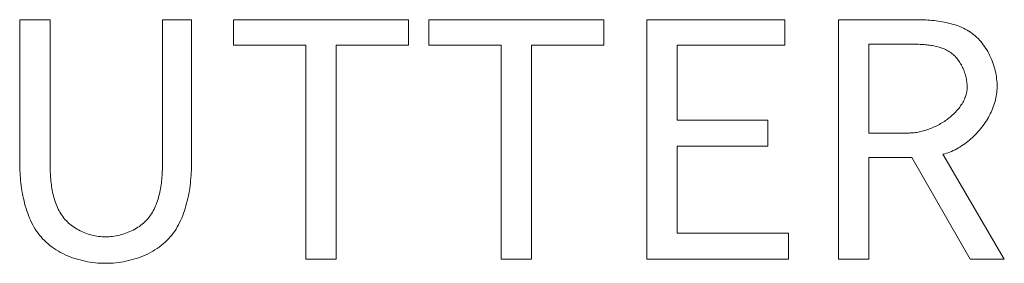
# Model space of a CAD drawing. Header units: millimetres. Extents: x 3925 to 5043, y -86 to 778.
# Tile 52 of 256: x 4307.95 to 4310.928, y 553.535 to 554.271. Entities that reach past the tile are written whole.
import ezdxf

# ---------------------------------------------------------------- set-up
doc = ezdxf.new("R2010")
doc.units = ezdxf.units.MM
doc.header["$LTSCALE"] = 46.255
doc.layers.add('H30K-TOP-COVDXF_CONTINUOUS_LINE', color=7, linetype='CONTINUOUS')

msp = doc.modelspace()

# ---------------------------------------------------------------- linework, layer by layer
at = {"layer": 'H30K-TOP-COVDXF_CONTINUOUS_LINE', "color": 7, "linetype": 'Continuous', "lineweight": 0}
for p, q in [((4307.95, 554.2715), (4307.95, 553.8471)), ((4308.0417, 554.2715), (4307.95, 554.2715)), ((4308.0417, 553.8388), (4308.0417, 554.2715)), ((4308.47, 554.2715), (4308.3822, 554.2715)), ((4308.47, 553.8471), (4308.47, 554.2715)), ((4308.5963, 554.2715), (4308.5963, 554.1945)), ((4309.1262, 554.2715), (4308.5963, 554.2715)), ((4309.1262, 554.1945), (4309.1262, 554.2715)), ((4309.1874, 554.2715), (4309.1874, 554.1945)), ((4309.7173, 554.2715), (4309.1874, 554.2715)), ((4309.7173, 554.1945), (4309.7173, 554.2715)), ((4309.8466, 554.2715), (4309.8466, 553.5481)), ((4310.264, 554.2715), (4309.8466, 554.2715)), ((4310.264, 554.1945), (4310.264, 554.2715)), ((4310.4268, 554.2715), (4310.4268, 553.5481)), ((4308.5963, 554.1945), (4308.8154, 554.1945)), ((4308.8154, 554.1945), (4308.8154, 553.5481)), ((4308.9071, 553.5481), (4308.9071, 554.1945)), ((4308.9071, 554.1945), (4309.1262, 554.1945)), ((4309.1874, 554.1945), (4309.4065, 554.1945)), ((4309.4065, 554.1945), (4309.4065, 553.5481)), ((4309.4982, 553.5481), (4309.4982, 554.1945)), ((4309.4982, 554.1945), (4309.7173, 554.1945)), ((4309.9384, 553.9675), (4309.9384, 554.1945)), ((4309.9384, 554.1945), (4310.264, 554.1945)), ((4310.5186, 553.929), (4310.5186, 554.1975)), ((4310.2127, 553.9675), (4309.9384, 553.9675)), ((4310.2127, 553.8896), (4310.2127, 553.9675)), ((4310.64, 553.929), (4310.5186, 553.929)), ((4309.9384, 553.6261), (4309.9384, 553.8896)), ((4309.9384, 553.8896), (4310.2127, 553.8896)), ((4310.5186, 553.5481), (4310.5186, 553.855)), ((4310.5186, 553.855), (4310.6489, 553.855)), ((4310.6489, 553.855), (4310.8245, 553.5481)), ((4310.9281, 553.5481), (4310.7426, 553.8649)), ((4310.2749, 553.6261), (4309.9384, 553.6261)), ((4310.2749, 553.5481), (4310.2749, 553.6261)), ((4308.8154, 553.5481), (4308.9071, 553.5481)), ((4309.4065, 553.5481), (4309.4982, 553.5481)), ((4309.8466, 553.5481), (4310.2749, 553.5481)), ((4310.4268, 553.5481), (4310.5186, 553.5481)), ((4310.8245, 553.5481), (4310.9281, 553.5481))]:
    msp.add_line(p, q, dxfattribs=at)
for points in [[(4308.3822, 554.2715), (4308.3822, 553.8388), (4308.3821, 553.8334), (4308.382, 553.828), (4308.3819, 553.8225), (4308.3817, 553.817), (4308.3814, 553.8114), (4308.3811, 553.8059), (4308.3807, 553.8003), (4308.3803, 553.7947), (4308.3798, 553.7891), (4308.3792, 553.7835), (4308.3785, 553.7779), (4308.3778, 553.7724), (4308.3769, 553.7668), (4308.376, 553.7613), (4308.375, 553.7558), (4308.3738, 553.7503), (4308.3726, 553.7449), (4308.3713, 553.7395), (4308.3698, 553.7342), (4308.3683, 553.7289), (4308.3666, 553.7237), (4308.3648, 553.7186), (4308.3629, 553.7135), (4308.3608, 553.7085), (4308.3586, 553.7036), (4308.3563, 553.6988), (4308.3538, 553.6941), (4308.3512, 553.6895), (4308.3484, 553.685), (4308.3455, 553.6806), (4308.3424, 553.6763), (4308.3391, 553.6721), (4308.3357, 553.6681), (4308.3321, 553.6642), (4308.3284, 553.6605), (4308.3245, 553.6569), (4308.3204, 553.6535), (4308.3162, 553.6502), (4308.3119, 553.647), (4308.3075, 553.644), (4308.3029, 553.6411), (4308.2982, 553.6384), (4308.2934, 553.6358), (4308.2885, 553.6333), (4308.2835, 553.6311), (4308.2785, 553.6289), (4308.2733, 553.6269), (4308.2682, 553.6251), (4308.2629, 553.6234), (4308.2576, 553.6219), (4308.2523, 553.6205), (4308.247, 553.6193), (4308.2416, 553.6182), (4308.2362, 553.6173), (4308.2308, 553.6166), (4308.2255, 553.616), (4308.2201, 553.6156), (4308.2148, 553.6153), (4308.2095, 553.6152)], [(4310.9064, 554.0682), (4310.9063, 554.0742), (4310.9061, 554.0802), (4310.9056, 554.0863), (4310.905, 554.0924), (4310.9041, 554.0985), (4310.9031, 554.1046), (4310.902, 554.1107), (4310.9006, 554.1168), (4310.8991, 554.1229), (4310.8974, 554.1289), (4310.8956, 554.1349), (4310.8935, 554.1409), (4310.8913, 554.1468), (4310.889, 554.1526), (4310.8865, 554.1583), (4310.8838, 554.164), (4310.881, 554.1696), (4310.878, 554.1751), (4310.8748, 554.1805), (4310.8715, 554.1857), (4310.8681, 554.1909), (4310.8645, 554.1959), (4310.8607, 554.2007), (4310.8568, 554.2054), (4310.8528, 554.21), (4310.8486, 554.2144), (4310.8443, 554.2186), (4310.8398, 554.2226), (4310.8353, 554.2265), (4310.8305, 554.2301), (4310.8256, 554.2336), (4310.8206, 554.2368), (4310.8154, 554.2399), (4310.8102, 554.2428), (4310.8048, 554.2455), (4310.7993, 554.2481), (4310.7938, 554.2505), (4310.7881, 554.2527), (4310.7824, 554.2548), (4310.7766, 554.2567), (4310.7707, 554.2584), (4310.7648, 554.2601), (4310.7588, 554.2615), (4310.7527, 554.2629), (4310.7466, 554.2641), (4310.7405, 554.2653), (4310.7343, 554.2663), (4310.7281, 554.2672), (4310.7219, 554.268), (4310.7157, 554.2687), (4310.7094, 554.2693), (4310.7032, 554.2698), (4310.6969, 554.2702), (4310.6907, 554.2706), (4310.6845, 554.2709), (4310.6783, 554.2711), (4310.6721, 554.2713), (4310.666, 554.2714), (4310.6599, 554.2715), (4310.4268, 554.2715)], [(4310.5186, 554.1975), (4310.6481, 554.1975), (4310.6523, 554.1974), (4310.6564, 554.1974), (4310.6606, 554.1973), (4310.6648, 554.1972), (4310.669, 554.1971), (4310.6732, 554.1969), (4310.6775, 554.1967), (4310.6817, 554.1965), (4310.6859, 554.1962), (4310.6901, 554.1958), (4310.6943, 554.1954), (4310.6985, 554.1949), (4310.7027, 554.1944), (4310.7069, 554.1938), (4310.711, 554.1931), (4310.7151, 554.1924), (4310.7192, 554.1915), (4310.7232, 554.1906), (4310.7272, 554.1896), (4310.7311, 554.1885), (4310.735, 554.1873), (4310.7389, 554.1859), (4310.7427, 554.1845), (4310.7464, 554.183), (4310.75, 554.1813), (4310.7536, 554.1796), (4310.7571, 554.1777), (4310.7606, 554.1756), (4310.7639, 554.1735), (4310.7672, 554.1712), (4310.7704, 554.1687), (4310.7734, 554.1662), (4310.7763, 554.1636), (4310.7791, 554.1608), (4310.7818, 554.1579), (4310.7845, 554.1549), (4310.787, 554.1518), (4310.7894, 554.1486), (4310.7918, 554.1452), (4310.794, 554.1418), (4310.7961, 554.1384), (4310.7982, 554.1348), (4310.8001, 554.1311), (4310.8019, 554.1274), (4310.8037, 554.1237), (4310.8053, 554.1199), (4310.8068, 554.116), (4310.8082, 554.1121), (4310.8094, 554.1082), (4310.8106, 554.1042), (4310.8116, 554.1002), (4310.8126, 554.0962), (4310.8134, 554.0922), (4310.8141, 554.0882), (4310.8146, 554.0841), (4310.8151, 554.0801), (4310.8154, 554.0761), (4310.8156, 554.0722), (4310.8156, 554.0682)], [(4310.8156, 554.0682), (4310.8155, 554.0644), (4310.8153, 554.0606), (4310.8149, 554.0569), (4310.8143, 554.0532), (4310.8135, 554.0495), (4310.8126, 554.0458), (4310.8116, 554.0421), (4310.8104, 554.0385), (4310.809, 554.0349), (4310.8076, 554.0314), (4310.8059, 554.0278), (4310.8042, 554.0243), (4310.8023, 554.0209), (4310.8003, 554.0175), (4310.7981, 554.0141), (4310.7959, 554.0108), (4310.7935, 554.0075), (4310.7911, 554.0042), (4310.7885, 554.001), (4310.7858, 553.9979), (4310.783, 553.9948), (4310.7801, 553.9917), (4310.7771, 553.9887), (4310.7741, 553.9858), (4310.7709, 553.9829), (4310.7677, 553.9801), (4310.7644, 553.9773), (4310.761, 553.9746), (4310.7576, 553.9719), (4310.7541, 553.9693), (4310.7505, 553.9668), (4310.7468, 553.9643), (4310.7431, 553.962), (4310.7394, 553.9596), (4310.7356, 553.9574), (4310.7318, 553.9552), (4310.7279, 553.9531), (4310.724, 553.9511), (4310.72, 553.9492), (4310.7161, 553.9473), (4310.7121, 553.9455), (4310.708, 553.9438), (4310.704, 553.9422), (4310.7, 553.9407), (4310.6959, 553.9392), (4310.6918, 553.9379), (4310.6877, 553.9366), (4310.6837, 553.9354), (4310.6796, 553.9343), (4310.6755, 553.9334), (4310.6715, 553.9325), (4310.6675, 553.9317), (4310.6635, 553.931), (4310.6595, 553.9304), (4310.6555, 553.9299), (4310.6516, 553.9295), (4310.6477, 553.9293), (4310.6438, 553.9291), (4310.64, 553.929)], [(4310.7426, 553.8649), (4310.7479, 553.8663), (4310.7532, 553.8678), (4310.7584, 553.8696), (4310.7636, 553.8715), (4310.7688, 553.8736), (4310.7739, 553.8759), (4310.7791, 553.8784), (4310.7841, 553.881), (4310.7891, 553.8838), (4310.7941, 553.8867), (4310.799, 553.8898), (4310.8039, 553.893), (4310.8087, 553.8964), (4310.8134, 553.8999), (4310.8181, 553.9035), (4310.8227, 553.9073), (4310.8272, 553.9112), (4310.8316, 553.9152), (4310.836, 553.9193), (4310.8402, 553.9236), (4310.8444, 553.9279), (4310.8484, 553.9324), (4310.8524, 553.9369), (4310.8563, 553.9415), (4310.86, 553.9463), (4310.8636, 553.9511), (4310.8671, 553.9559), (4310.8705, 553.9609), (4310.8738, 553.9659), (4310.8769, 553.971), (4310.8799, 553.9761), (4310.8828, 553.9813), (4310.8855, 553.9866), (4310.888, 553.9919), (4310.8905, 553.9972), (4310.8927, 554.0026), (4310.8948, 554.008), (4310.8968, 554.0134), (4310.8986, 554.0189), (4310.9002, 554.0243), (4310.9016, 554.0298), (4310.9029, 554.0353), (4310.9039, 554.0408), (4310.9048, 554.0463), (4310.9055, 554.0518), (4310.906, 554.0573), (4310.9063, 554.0627), (4310.9064, 554.0682)], [(4307.95, 553.8471), (4307.95, 553.8396), (4307.9501, 553.832), (4307.9503, 553.8244), (4307.9506, 553.8167), (4307.951, 553.809), (4307.9515, 553.8012), (4307.9521, 553.7934), (4307.9528, 553.7856), (4307.9537, 553.7778), (4307.9546, 553.77), (4307.9557, 553.7622), (4307.9569, 553.7544), (4307.9582, 553.7467), (4307.9597, 553.7389), (4307.9613, 553.7313), (4307.963, 553.7236), (4307.9649, 553.716), (4307.967, 553.7085), (4307.9692, 553.7011), (4307.9716, 553.6937), (4307.9741, 553.6865), (4307.9768, 553.6793), (4307.9797, 553.6722), (4307.9828, 553.6653), (4307.9861, 553.6585), (4307.9895, 553.6518), (4307.9932, 553.6452), (4307.997, 553.6388), (4308.0011, 553.6325), (4308.0054, 553.6265), (4308.0098, 553.6205), (4308.0145, 553.6148), (4308.0194, 553.6093), (4308.0246, 553.6039), (4308.03, 553.5987), (4308.0357, 553.5937), (4308.0416, 553.5889), (4308.0477, 553.5843), (4308.054, 553.5799), (4308.0604, 553.5757), (4308.0671, 553.5718), (4308.0738, 553.568), (4308.0808, 553.5645), (4308.0878, 553.5611), (4308.095, 553.558), (4308.1023, 553.555), (4308.1097, 553.5523), (4308.1172, 553.5498), (4308.1247, 553.5475), (4308.1324, 553.5454), (4308.14, 553.5434), (4308.1477, 553.5417), (4308.1555, 553.5402), (4308.1632, 553.5389), (4308.171, 553.5378), (4308.1788, 553.5369), (4308.1865, 553.5362), (4308.1942, 553.5357), (4308.2019, 553.5354), (4308.2095, 553.5353)], [(4308.2095, 553.6152), (4308.2043, 553.6153), (4308.1991, 553.6156), (4308.1939, 553.616), (4308.1887, 553.6166), (4308.1834, 553.6174), (4308.1782, 553.6183), (4308.173, 553.6194), (4308.1678, 553.6206), (4308.1626, 553.622), (4308.1575, 553.6235), (4308.1524, 553.6252), (4308.1474, 553.6271), (4308.1424, 553.6291), (4308.1375, 553.6312), (4308.1327, 553.6335), (4308.1279, 553.636), (4308.1233, 553.6386), (4308.1188, 553.6413), (4308.1143, 553.6442), (4308.11, 553.6472), (4308.1058, 553.6503), (4308.1017, 553.6536), (4308.0978, 553.657), (4308.0941, 553.6606), (4308.0905, 553.6642), (4308.0869, 553.6681), (4308.0835, 553.6722), (4308.0803, 553.6764), (4308.0772, 553.6807), (4308.0743, 553.6851), (4308.0716, 553.6896), (4308.069, 553.6943), (4308.0666, 553.699), (4308.0643, 553.7038), (4308.0622, 553.7087), (4308.0602, 553.7137), (4308.0583, 553.7188), (4308.0565, 553.7239), (4308.0549, 553.7291), (4308.0534, 553.7344), (4308.052, 553.7397), (4308.0507, 553.7451), (4308.0496, 553.7505), (4308.0485, 553.756), (4308.0475, 553.7615), (4308.0466, 553.767), (4308.0458, 553.7725), (4308.0451, 553.7781), (4308.0445, 553.7836), (4308.0439, 553.7892), (4308.0435, 553.7948), (4308.0431, 553.8004), (4308.0427, 553.8059), (4308.0424, 553.8115), (4308.0422, 553.817), (4308.042, 553.8225), (4308.0419, 553.828), (4308.0418, 553.8334), (4308.0417, 553.8388)], [(4308.2095, 553.5353), (4308.2171, 553.5354), (4308.2248, 553.5357), (4308.2326, 553.5362), (4308.2403, 553.5369), (4308.2481, 553.5378), (4308.2559, 553.5389), (4308.2637, 553.5402), (4308.2715, 553.5417), (4308.2792, 553.5434), (4308.287, 553.5453), (4308.2946, 553.5474), (4308.3022, 553.5497), (4308.3097, 553.5523), (4308.3171, 553.555), (4308.3245, 553.5579), (4308.3317, 553.5611), (4308.3388, 553.5644), (4308.3458, 553.568), (4308.3526, 553.5717), (4308.3592, 553.5757), (4308.3657, 553.5799), (4308.372, 553.5842), (4308.3782, 553.5888), (4308.3841, 553.5937), (4308.3898, 553.5987), (4308.3953, 553.6039), (4308.4004, 553.6093), (4308.4053, 553.6148), (4308.41, 553.6205), (4308.4145, 553.6264), (4308.4188, 553.6325), (4308.4228, 553.6388), (4308.4267, 553.6452), (4308.4303, 553.6517), (4308.4338, 553.6584), (4308.4371, 553.6653), (4308.4401, 553.6722), (4308.4431, 553.6793), (4308.4458, 553.6864), (4308.4483, 553.6937), (4308.4507, 553.7011), (4308.4529, 553.7085), (4308.455, 553.716), (4308.4569, 553.7236), (4308.4587, 553.7312), (4308.4603, 553.7389), (4308.4617, 553.7466), (4308.4631, 553.7544), (4308.4643, 553.7622), (4308.4653, 553.77), (4308.4663, 553.7778), (4308.4671, 553.7856), (4308.4678, 553.7934), (4308.4684, 553.8012), (4308.4689, 553.809), (4308.4693, 553.8167), (4308.4696, 553.8244), (4308.4698, 553.832), (4308.47, 553.8396), (4308.47, 553.8471)]]:
    msp.add_lwpolyline(points, dxfattribs=at)

doc.saveas('drawing.dxf')
